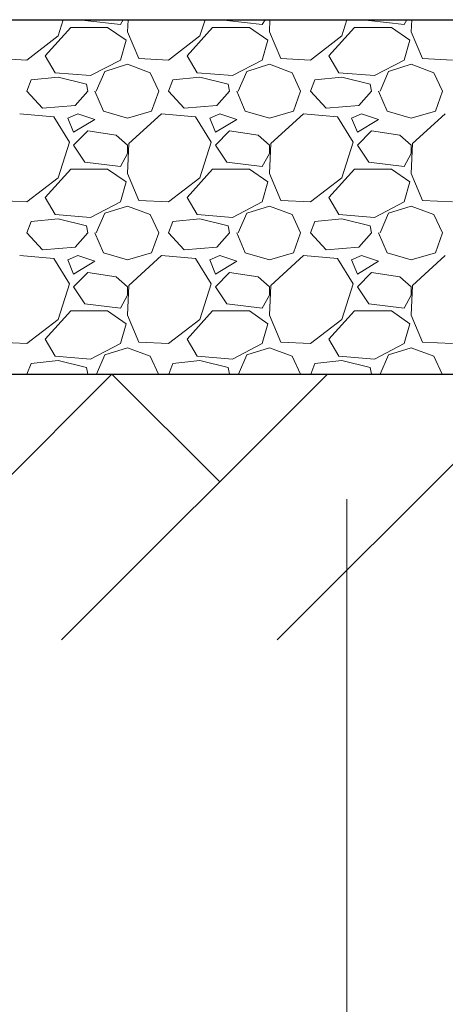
# Model space of a CAD drawing. Header units: millimetres. Extents: x 2063114 to 14983986, y -126020516 to 213791.
# Tile 93 of 256: x 2462068 to 2462668, y -1649091 to -1647702. Entities that reach past the tile are written whole.
import ezdxf

# ---------------------------------------------------------------- set-up
doc = ezdxf.new("R2010")
doc.units = ezdxf.units.MM
doc.layers.add('.', color=7, linetype='Continuous', lineweight=15)
doc.layers.add('Format', color=7, linetype='Continuous', lineweight=35)

msp = doc.modelspace()

# ---------------------------------------------------------------- linework, layer by layer
at = {"layer": '.', "linetype": 'Continuous', "lineweight": 0}
for p, q in [((2462122.39046, -1647724.4868), (2462129.72165, -1647701.57683)), ((2462159.78299, -1647701.57683), (2462160.38939, -1647702.48644)), ((2462160.38918, -1647702.48825), (2462210.38927, -1647708.48826)), ((2462210.38932, -1647708.48641), (2462214.22798, -1647701.57683)), ((2462221.19301, -1647701.57683), (2462220.38779, -1647718.48639)), ((2462322.39046, -1647724.4868), (2462329.72165, -1647701.57683)), ((2462359.78299, -1647701.57683), (2462360.38939, -1647702.48644)), ((2462360.38918, -1647702.48825), (2462410.38927, -1647708.48826)), ((2462410.38932, -1647708.48641), (2462414.22798, -1647701.57683)), ((2462421.19301, -1647701.57683), (2462420.38779, -1647718.48639)), ((2462522.39046, -1647724.4868), (2462529.72165, -1647701.57683)), ((2462559.78299, -1647701.57683), (2462560.38939, -1647702.48644)), ((2462560.38918, -1647702.48825), (2462610.38927, -1647708.48826)), ((2462610.38932, -1647708.48641), (2462614.22798, -1647701.57683)), ((2462621.19301, -1647701.57683), (2462620.38779, -1647718.48639)), ((2462104.38931, -1647752.48637), (2462140.38925, -1647712.48645)), ((2462140.3894, -1647712.48645), (2462192.3894, -1647712.48645)), ((2462192.38964, -1647712.48609), (2462218.38966, -1647730.4861)), ((2462220.39002, -1647718.48618), (2462236.39, -1647756.48613)), ((2462304.38931, -1647752.48637), (2462340.38925, -1647712.48645)), ((2462340.3894, -1647712.48645), (2462392.3894, -1647712.48645)), ((2462392.38964, -1647712.48609), (2462418.38966, -1647730.4861)), ((2462420.39002, -1647718.48618), (2462436.39, -1647756.48613)), ((2462504.38931, -1647752.48637), (2462540.38925, -1647712.48645)), ((2462540.3894, -1647712.48645), (2462592.3894, -1647712.48645)), ((2462592.38964, -1647712.48609), (2462618.38966, -1647730.4861)), ((2462620.39002, -1647718.48618), (2462636.39, -1647756.48613)), ((2462078.3895, -1647758.4866), (2462122.38954, -1647724.48657)), ((2462218.38949, -1647730.48648), (2462210.3895, -1647758.48644)), ((2462278.3895, -1647758.4866), (2462322.38954, -1647724.48657)), ((2462418.38949, -1647730.48648), (2462410.3895, -1647758.48644)), ((2462478.3895, -1647758.4866), (2462522.38954, -1647724.48657)), ((2462618.38949, -1647730.48648), (2462610.3895, -1647758.48644)), ((2462036.38942, -1647756.48589), (2462078.38943, -1647758.48589)), ((2462118.39061, -1647776.48574), (2462104.39066, -1647752.48581)), ((2462210.38737, -1647758.48257), (2462168.38744, -1647780.48253)), ((2462236.38942, -1647756.48589), (2462278.38943, -1647758.48589)), ((2462318.39061, -1647776.48574), (2462304.39066, -1647752.48581)), ((2462410.38737, -1647758.48257), (2462368.38744, -1647780.48253)), ((2462436.38942, -1647756.48589), (2462478.38943, -1647758.48589)), ((2462518.39061, -1647776.48574), (2462504.39066, -1647752.48581)), ((2462610.38737, -1647758.48257), (2462568.38744, -1647780.48253)), ((2462636.38942, -1647756.48589), (2462678.38943, -1647758.48589)), ((2462176.38932, -1647802.48641), (2462188.38928, -1647774.4865)), ((2462188.38947, -1647774.48668), (2462220.38956, -1647764.48665)), ((2462220.3894, -1647764.48644), (2462252.38938, -1647776.48644)), ((2462376.38932, -1647802.48641), (2462388.38928, -1647774.4865)), ((2462388.38947, -1647774.48668), (2462420.38956, -1647764.48665)), ((2462420.3894, -1647764.48644), (2462452.38938, -1647776.48644)), ((2462576.38932, -1647802.48641), (2462588.38928, -1647774.4865)), ((2462588.38947, -1647774.48668), (2462620.38956, -1647764.48665)), ((2462620.3894, -1647764.48644), (2462652.38938, -1647776.48644)), ((2462078.38937, -1647802.48644), (2462084.38936, -1647786.48644)), ((2462122.3892, -1647782.48455), (2462084.38914, -1647786.48456)), ((2462168.38936, -1647780.48687), (2462118.38931, -1647776.48687)), ((2462162.3894, -1647792.48645), (2462122.38945, -1647782.48646)), ((2462252.39018, -1647776.48608), (2462264.39016, -1647802.48604)), ((2462278.38937, -1647802.48644), (2462284.38936, -1647786.48644)), ((2462322.3892, -1647782.48455), (2462284.38914, -1647786.48456)), ((2462368.38936, -1647780.48687), (2462318.38931, -1647776.48687)), ((2462362.3894, -1647792.48645), (2462322.38945, -1647782.48646)), ((2462452.39018, -1647776.48608), (2462464.39016, -1647802.48604)), ((2462478.38937, -1647802.48644), (2462484.38936, -1647786.48644)), ((2462522.3892, -1647782.48455), (2462484.38914, -1647786.48456)), ((2462568.38936, -1647780.48687), (2462518.38931, -1647776.48687)), ((2462562.3894, -1647792.48645), (2462522.38945, -1647782.48646)), ((2462652.39018, -1647776.48608), (2462664.39016, -1647802.48604)), ((2462100.38939, -1647826.48645), (2462078.38942, -1647802.48648)), ((2462164.39029, -1647802.48726), (2462146.39032, -1647822.48722)), ((2462164.38941, -1647802.48644), (2462162.38942, -1647792.48648)), ((2462174.38981, -1647802.48627), (2462186.38977, -1647830.48619)), ((2462254.38911, -1647830.48622), (2462264.38913, -1647802.48616)), ((2462300.38939, -1647826.48645), (2462278.38942, -1647802.48648)), ((2462364.39029, -1647802.48726), (2462346.39032, -1647822.48722)), ((2462364.38941, -1647802.48644), (2462362.38942, -1647792.48648)), ((2462374.38981, -1647802.48627), (2462386.38977, -1647830.48619)), ((2462454.38911, -1647830.48622), (2462464.38913, -1647802.48616)), ((2462500.38939, -1647826.48645), (2462478.38942, -1647802.48648)), ((2462564.39029, -1647802.48726), (2462546.39032, -1647822.48722)), ((2462564.38941, -1647802.48644), (2462562.38942, -1647792.48648)), ((2462574.38981, -1647802.48627), (2462586.38977, -1647830.48619)), ((2462654.38911, -1647830.48622), (2462664.38913, -1647802.48616)), ((2462146.38935, -1647822.48585), (2462100.38933, -1647826.48585)), ((2462186.38939, -1647830.48647), (2462220.3893, -1647840.48645)), ((2462220.38945, -1647840.48662), (2462254.38936, -1647830.48664)), ((2462346.38935, -1647822.48585), (2462300.38933, -1647826.48585)), ((2462386.38939, -1647830.48647), (2462420.3893, -1647840.48645)), ((2462420.38945, -1647840.48662), (2462454.38936, -1647830.48664)), ((2462546.38935, -1647822.48585), (2462500.38933, -1647826.48585)), ((2462586.38939, -1647830.48647), (2462620.3893, -1647840.48645)), ((2462620.38945, -1647840.48662), (2462654.38936, -1647830.48664)), ((2462116.38943, -1647838.48599), (2462068.38941, -1647834.48599)), ((2462138.38826, -1647874.48714), (2462116.38829, -1647838.48718)), ((2462136.38922, -1647840.48652), (2462144.38919, -1647860.48646)), ((2462150.38957, -1647834.48684), (2462136.38952, -1647840.48687)), ((2462144.38939, -1647860.48643), (2462174.38946, -1647842.48639)), ((2462174.3894, -1647842.48645), (2462150.38942, -1647834.48646)), ((2462268.38275, -1647834.47916), (2462222.38278, -1647876.47913)), ((2462316.38943, -1647838.48599), (2462268.38941, -1647834.48599)), ((2462338.38826, -1647874.48714), (2462316.38829, -1647838.48718)), ((2462336.38922, -1647840.48652), (2462344.38919, -1647860.48646)), ((2462350.38957, -1647834.48684), (2462336.38952, -1647840.48687)), ((2462344.38939, -1647860.48643), (2462374.38946, -1647842.48639)), ((2462374.3894, -1647842.48645), (2462350.38942, -1647834.48646)), ((2462468.38275, -1647834.47916), (2462422.38278, -1647876.47913)), ((2462516.38943, -1647838.48599), (2462468.38941, -1647834.48599)), ((2462538.38826, -1647874.48714), (2462516.38829, -1647838.48718)), ((2462536.38922, -1647840.48652), (2462544.38919, -1647860.48646)), ((2462550.38957, -1647834.48684), (2462536.38952, -1647840.48687)), ((2462544.38939, -1647860.48643), (2462574.38946, -1647842.48639)), ((2462574.3894, -1647842.48645), (2462550.38942, -1647834.48646)), ((2462668.38275, -1647834.47916), (2462622.38278, -1647876.47913)), ((2462164.3894, -1647858.48645), (2462144.38945, -1647878.4864)), ((2462204.38941, -1647864.48631), (2462164.38951, -1647858.48633)), ((2462220.38965, -1647878.48615), (2462204.38972, -1647864.48621)), ((2462364.3894, -1647858.48645), (2462344.38945, -1647878.4864)), ((2462404.38941, -1647864.48631), (2462364.38951, -1647858.48633)), ((2462420.38965, -1647878.48615), (2462404.38972, -1647864.48621)), ((2462564.3894, -1647858.48645), (2462544.38945, -1647878.4864)), ((2462604.38941, -1647864.48631), (2462564.38951, -1647858.48633)), ((2462620.38965, -1647878.48615), (2462604.38972, -1647864.48621)), ((2462122.39046, -1647924.4868), (2462138.39045, -1647874.48682)), ((2462144.3894, -1647878.48645), (2462160.38939, -1647902.48644)), ((2462222.38779, -1647876.48638), (2462220.38779, -1647918.48639)), ((2462220.3894, -1647890.48645), (2462220.3894, -1647878.48645)), ((2462322.39046, -1647924.4868), (2462338.39045, -1647874.48682)), ((2462344.3894, -1647878.48645), (2462360.38939, -1647902.48644)), ((2462422.38779, -1647876.48638), (2462420.38779, -1647918.48639)), ((2462420.3894, -1647890.48645), (2462420.3894, -1647878.48645)), ((2462522.39046, -1647924.4868), (2462538.39045, -1647874.48682)), ((2462544.3894, -1647878.48645), (2462560.38939, -1647902.48644)), ((2462622.38779, -1647876.48638), (2462620.38779, -1647918.48639)), ((2462620.3894, -1647890.48645), (2462620.3894, -1647878.48645)), ((2462210.38932, -1647908.48641), (2462220.3893, -1647890.48646)), ((2462410.38932, -1647908.48641), (2462420.3893, -1647890.48646)), ((2462610.38932, -1647908.48641), (2462620.3893, -1647890.48646)), ((2462104.38931, -1647952.48637), (2462140.38925, -1647912.48645)), ((2462140.3894, -1647912.48645), (2462192.3894, -1647912.48645)), ((2462160.38918, -1647902.48825), (2462210.38927, -1647908.48826)), ((2462192.38964, -1647912.48609), (2462218.38966, -1647930.4861)), ((2462304.38931, -1647952.48637), (2462340.38925, -1647912.48645)), ((2462340.3894, -1647912.48645), (2462392.3894, -1647912.48645)), ((2462360.38918, -1647902.48825), (2462410.38927, -1647908.48826)), ((2462392.38964, -1647912.48609), (2462418.38966, -1647930.4861)), ((2462504.38931, -1647952.48637), (2462540.38925, -1647912.48645)), ((2462540.3894, -1647912.48645), (2462592.3894, -1647912.48645)), ((2462560.38918, -1647902.48825), (2462610.38927, -1647908.48826)), ((2462592.38964, -1647912.48609), (2462618.38966, -1647930.4861)), ((2462078.3895, -1647958.4866), (2462122.38954, -1647924.48657)), ((2462220.39002, -1647918.48618), (2462236.39, -1647956.48613)), ((2462278.3895, -1647958.4866), (2462322.38954, -1647924.48657)), ((2462420.39002, -1647918.48618), (2462436.39, -1647956.48613)), ((2462478.3895, -1647958.4866), (2462522.38954, -1647924.48657)), ((2462620.39002, -1647918.48618), (2462636.39, -1647956.48613)), ((2462218.38949, -1647930.48648), (2462210.3895, -1647958.48644)), ((2462418.38949, -1647930.48648), (2462410.3895, -1647958.48644)), ((2462618.38949, -1647930.48648), (2462610.3895, -1647958.48644)), ((2462118.39061, -1647976.48574), (2462104.39066, -1647952.48581)), ((2462318.39061, -1647976.48574), (2462304.39066, -1647952.48581)), ((2462518.39061, -1647976.48574), (2462504.39066, -1647952.48581)), ((2462036.38942, -1647956.48589), (2462078.38943, -1647958.48589)), ((2462210.38737, -1647958.48257), (2462168.38744, -1647980.48253)), ((2462188.38947, -1647974.48668), (2462220.38956, -1647964.48665)), ((2462220.3894, -1647964.48644), (2462252.38938, -1647976.48644)), ((2462236.38942, -1647956.48589), (2462278.38943, -1647958.48589)), ((2462410.38737, -1647958.48257), (2462368.38744, -1647980.48253)), ((2462388.38947, -1647974.48668), (2462420.38956, -1647964.48665)), ((2462420.3894, -1647964.48644), (2462452.38938, -1647976.48644)), ((2462436.38942, -1647956.48589), (2462478.38943, -1647958.48589)), ((2462610.38737, -1647958.48257), (2462568.38743, -1647980.48253)), ((2462588.38947, -1647974.48668), (2462620.38956, -1647964.48665)), ((2462620.3894, -1647964.48644), (2462652.38938, -1647976.48644)), ((2462636.38942, -1647956.48589), (2462678.38943, -1647958.48589)), ((2462122.3892, -1647982.48455), (2462084.38914, -1647986.48456)), ((2462168.38936, -1647980.48687), (2462118.38931, -1647976.48687)), ((2462162.3894, -1647992.48645), (2462122.38945, -1647982.48646)), ((2462176.38932, -1648002.48641), (2462188.38928, -1647974.4865)), ((2462252.39018, -1647976.48608), (2462264.39016, -1648002.48604)), ((2462322.3892, -1647982.48455), (2462284.38914, -1647986.48456)), ((2462368.38936, -1647980.48687), (2462318.38931, -1647976.48687)), ((2462362.3894, -1647992.48645), (2462322.38945, -1647982.48646)), ((2462376.38932, -1648002.48641), (2462388.38928, -1647974.4865)), ((2462452.39018, -1647976.48608), (2462464.39016, -1648002.48604)), ((2462522.3892, -1647982.48455), (2462484.38914, -1647986.48456)), ((2462568.38936, -1647980.48687), (2462518.38931, -1647976.48687)), ((2462562.3894, -1647992.48645), (2462522.38945, -1647982.48646)), ((2462576.38932, -1648002.48641), (2462588.38928, -1647974.4865)), ((2462652.39018, -1647976.48608), (2462664.39016, -1648002.48604)), ((2462078.38937, -1648002.48644), (2462084.38936, -1647986.48644)), ((2462164.38941, -1648002.48644), (2462162.38942, -1647992.48648)), ((2462278.38937, -1648002.48644), (2462284.38936, -1647986.48644)), ((2462364.38941, -1648002.48644), (2462362.38942, -1647992.48648)), ((2462478.38937, -1648002.48644), (2462484.38936, -1647986.48644)), ((2462564.38941, -1648002.48644), (2462562.38942, -1647992.48648)), ((2462100.38939, -1648026.48645), (2462078.38942, -1648002.48648)), ((2462164.39029, -1648002.48726), (2462146.39032, -1648022.48722)), ((2462174.38981, -1648002.48627), (2462186.38977, -1648030.48619)), ((2462254.38911, -1648030.48622), (2462264.38913, -1648002.48616)), ((2462300.38939, -1648026.48645), (2462278.38942, -1648002.48648)), ((2462364.39029, -1648002.48726), (2462346.39032, -1648022.48722)), ((2462374.38981, -1648002.48627), (2462386.38977, -1648030.48619)), ((2462454.38911, -1648030.48622), (2462464.38913, -1648002.48616)), ((2462500.38939, -1648026.48645), (2462478.38942, -1648002.48648)), ((2462564.39029, -1648002.48726), (2462546.39032, -1648022.48722)), ((2462574.38981, -1648002.48627), (2462586.38977, -1648030.48619)), ((2462654.38911, -1648030.48622), (2462664.38913, -1648002.48616)), ((2462146.38935, -1648022.48585), (2462100.38933, -1648026.48585)), ((2462346.38935, -1648022.48585), (2462300.38933, -1648026.48585)), ((2462546.38935, -1648022.48585), (2462500.38933, -1648026.48585)), ((2462116.38943, -1648038.48599), (2462068.38941, -1648034.48599)), ((2462138.38826, -1648074.48714), (2462116.38829, -1648038.48718)), ((2462150.38957, -1648034.48684), (2462136.38952, -1648040.48687)), ((2462174.3894, -1648042.48645), (2462150.38942, -1648034.48646)), ((2462186.38939, -1648030.48647), (2462220.3893, -1648040.48645)), ((2462220.38945, -1648040.48662), (2462254.38936, -1648030.48664)), ((2462268.38275, -1648034.47916), (2462222.38278, -1648076.47913)), ((2462316.38943, -1648038.48599), (2462268.38941, -1648034.48599)), ((2462338.38826, -1648074.48714), (2462316.38829, -1648038.48718)), ((2462350.38957, -1648034.48684), (2462336.38952, -1648040.48687)), ((2462374.3894, -1648042.48645), (2462350.38942, -1648034.48646)), ((2462386.38939, -1648030.48647), (2462420.3893, -1648040.48645)), ((2462420.38945, -1648040.48662), (2462454.38936, -1648030.48664)), ((2462468.38275, -1648034.47916), (2462422.38278, -1648076.47913)), ((2462516.38943, -1648038.48599), (2462468.38941, -1648034.48599)), ((2462538.38826, -1648074.48714), (2462516.38829, -1648038.48718)), ((2462550.38957, -1648034.48684), (2462536.38952, -1648040.48687)), ((2462574.3894, -1648042.48645), (2462550.38942, -1648034.48646)), ((2462586.38939, -1648030.48647), (2462620.3893, -1648040.48645)), ((2462620.38945, -1648040.48662), (2462654.38936, -1648030.48664)), ((2462668.38275, -1648034.47916), (2462622.38278, -1648076.47913)), ((2462136.38922, -1648040.48652), (2462144.38919, -1648060.48646)), ((2462144.38939, -1648060.48643), (2462174.38946, -1648042.48639)), ((2462336.38922, -1648040.48652), (2462344.38919, -1648060.48646)), ((2462344.38939, -1648060.48643), (2462374.38946, -1648042.48639)), ((2462536.38922, -1648040.48652), (2462544.38919, -1648060.48646)), ((2462544.38939, -1648060.48643), (2462574.38946, -1648042.48639)), ((2462164.3894, -1648058.48645), (2462144.38945, -1648078.4864)), ((2462204.38941, -1648064.48631), (2462164.38951, -1648058.48633)), ((2462220.38965, -1648078.48615), (2462204.38972, -1648064.48621)), ((2462364.3894, -1648058.48645), (2462344.38945, -1648078.4864)), ((2462404.38941, -1648064.48631), (2462364.38951, -1648058.48633)), ((2462420.38965, -1648078.48615), (2462404.38972, -1648064.48621)), ((2462564.3894, -1648058.48645), (2462544.38945, -1648078.4864)), ((2462604.38941, -1648064.48631), (2462564.38951, -1648058.48633)), ((2462620.38965, -1648078.48615), (2462604.38972, -1648064.48621)), ((2462122.39046, -1648124.4868), (2462138.39045, -1648074.48682)), ((2462144.3894, -1648078.48645), (2462160.38939, -1648102.48644)), ((2462222.38779, -1648076.48638), (2462220.38779, -1648118.48639)), ((2462220.3894, -1648090.48645), (2462220.3894, -1648078.48645)), ((2462322.39046, -1648124.4868), (2462338.39045, -1648074.48682)), ((2462344.3894, -1648078.48645), (2462360.38939, -1648102.48644)), ((2462422.38779, -1648076.48638), (2462420.38779, -1648118.48639)), ((2462420.3894, -1648090.48645), (2462420.3894, -1648078.48645)), ((2462522.39046, -1648124.4868), (2462538.39045, -1648074.48682)), ((2462544.3894, -1648078.48645), (2462560.38939, -1648102.48644)), ((2462622.38779, -1648076.48638), (2462620.38779, -1648118.48639)), ((2462620.3894, -1648090.48645), (2462620.3894, -1648078.48645)), ((2462210.38932, -1648108.48641), (2462220.3893, -1648090.48646)), ((2462410.38932, -1648108.48641), (2462420.3893, -1648090.48646)), ((2462610.38932, -1648108.48641), (2462620.3893, -1648090.48646)), ((2462160.38918, -1648102.48825), (2462210.38927, -1648108.48826)), ((2462360.38918, -1648102.48825), (2462410.38927, -1648108.48826)), ((2462560.38918, -1648102.48825), (2462610.38927, -1648108.48826)), ((2462104.38931, -1648152.48637), (2462140.38925, -1648112.48645)), ((2462140.3894, -1648112.48645), (2462192.3894, -1648112.48645)), ((2462192.38964, -1648112.48609), (2462218.38966, -1648130.4861)), ((2462220.39002, -1648118.48618), (2462236.39, -1648156.48613)), ((2462304.38931, -1648152.48637), (2462340.38925, -1648112.48645)), ((2462340.3894, -1648112.48645), (2462392.3894, -1648112.48645)), ((2462392.38964, -1648112.48609), (2462418.38966, -1648130.4861)), ((2462420.39002, -1648118.48618), (2462436.39, -1648156.48613)), ((2462504.38931, -1648152.48637), (2462540.38925, -1648112.48645)), ((2462540.3894, -1648112.48645), (2462592.3894, -1648112.48645)), ((2462592.38964, -1648112.48609), (2462618.38966, -1648130.4861)), ((2462620.39002, -1648118.48618), (2462636.39, -1648156.48613)), ((2462078.3895, -1648158.4866), (2462122.38954, -1648124.48657)), ((2462218.38949, -1648130.48648), (2462210.3895, -1648158.48644)), ((2462278.3895, -1648158.4866), (2462322.38954, -1648124.48657)), ((2462418.38949, -1648130.48648), (2462410.3895, -1648158.48644)), ((2462478.3895, -1648158.4866), (2462522.38954, -1648124.48657)), ((2462618.38949, -1648130.48648), (2462610.3895, -1648158.48644)), ((2462036.38942, -1648156.48589), (2462078.38943, -1648158.48589)), ((2462118.39061, -1648176.48574), (2462104.39066, -1648152.48581)), ((2462210.38737, -1648158.48257), (2462168.38744, -1648180.48253)), ((2462236.38942, -1648156.48589), (2462278.38943, -1648158.48589)), ((2462318.39061, -1648176.48574), (2462304.39066, -1648152.48581)), ((2462410.38737, -1648158.48257), (2462368.38743, -1648180.48253)), ((2462436.38942, -1648156.48589), (2462478.38943, -1648158.48589)), ((2462518.39061, -1648176.48574), (2462504.39066, -1648152.48581)), ((2462610.38737, -1648158.48257), (2462568.38743, -1648180.48253)), ((2462636.38942, -1648156.48589), (2462678.38943, -1648158.48589)), ((2462168.38936, -1648180.48687), (2462118.38931, -1648176.48687)), ((2462176.68737, -1648201.79097), (2462188.38928, -1648174.4865)), ((2462188.38947, -1648174.48668), (2462220.38956, -1648164.48665)), ((2462220.3894, -1648164.48644), (2462252.38938, -1648176.48644)), ((2462252.39018, -1648176.48608), (2462264.06936, -1648201.79097)), ((2462368.38936, -1648180.48687), (2462318.38931, -1648176.48687)), ((2462376.68737, -1648201.79097), (2462388.38928, -1648174.4865)), ((2462388.38947, -1648174.48668), (2462420.38956, -1648164.48665)), ((2462420.3894, -1648164.48644), (2462452.38938, -1648176.48644)), ((2462452.39018, -1648176.48608), (2462464.06936, -1648201.79097)), ((2462568.38936, -1648180.48687), (2462518.38931, -1648176.48687)), ((2462576.68737, -1648201.79097), (2462588.38928, -1648174.4865)), ((2462588.38947, -1648174.48668), (2462620.38956, -1648164.48665)), ((2462620.3894, -1648164.48644), (2462652.38938, -1648176.48644)), ((2462652.39018, -1648176.48608), (2462664.06936, -1648201.79097)), ((2462078.65017, -1648201.79097), (2462084.38936, -1648186.48644)), ((2462122.3892, -1648182.48455), (2462084.38914, -1648186.48456)), ((2462162.3894, -1648192.48645), (2462122.38945, -1648182.48646)), ((2462278.65017, -1648201.79097), (2462284.38936, -1648186.48644)), ((2462322.3892, -1648182.48455), (2462284.38914, -1648186.48456)), ((2462362.3894, -1648192.48645), (2462322.38945, -1648182.48646)), ((2462478.65017, -1648201.79097), (2462484.38936, -1648186.48644)), ((2462522.3892, -1648182.48455), (2462484.38914, -1648186.48456)), ((2462562.3894, -1648192.48645), (2462522.38945, -1648182.48646)), ((2462164.25031, -1648201.79097), (2462162.38942, -1648192.48648)), ((2462364.25031, -1648201.79097), (2462362.38942, -1648192.48648)), ((2462564.25031, -1648201.79097), (2462562.38942, -1648192.48648))]:
    msp.add_line(p, q, dxfattribs=at)
at = {"linetype": 'Continuous', "lineweight": 13, "ltscale": 300}
msp.add_line((2462529.75891, -1648377.92796), (2462529.75891, -1649277.92796), dxfattribs=at)
at = {"layer": 'Format', "color": 0, "lineweight": 25}
for p, q in [((2460032.12999, -1647701.57683), (2466731.44382, -1647701.57683)), ((2460032.12999, -1648201.79097), (2466527.38783, -1648201.79097))]:
    msp.add_line(p, q, dxfattribs=at)
at = {"layer": 'Format', "color": 0, "lineweight": 25, "ltscale": 0.4}
for p, q in [((2461823.41676, -1648576.73683), (2462198.36263, -1648201.79097)), ((2462127.41779, -1648576.73683), (2462502.36365, -1648201.79097)), ((2462350.36314, -1648353.79148), (2462198.36263, -1648201.79097)), ((2462431.41881, -1648576.73683), (2462806.36468, -1648201.79097))]:
    msp.add_line(p, q, dxfattribs=at)

doc.saveas('drawing.dxf')
